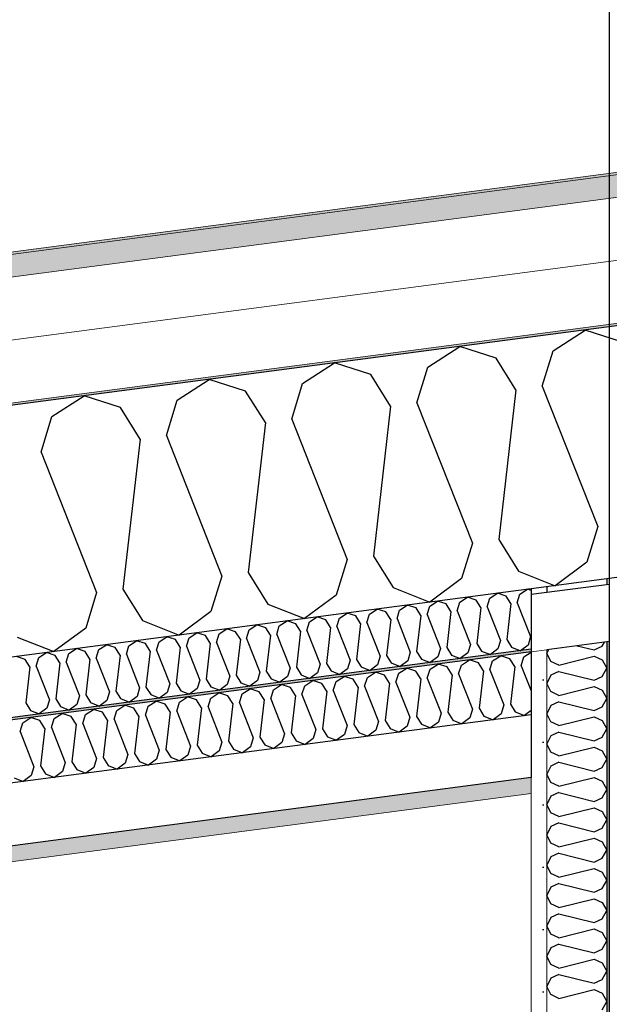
# Model space of a CAD drawing. Header units: millimetres. Extents: x -78920 to -55226, y -2070 to 13065.
# Tile 75 of 78: x -61950 to -61478, y 10815 to 11604. Entities that reach past the tile are written whole.
import ezdxf
from ezdxf.enums import TextEntityAlignment as Align

# ---------------------------------------------------------------- set-up
doc = ezdxf.new("R2010")
doc.units = ezdxf.units.MM
doc.header["$LTSCALE"] = 0.5
doc.header["$MEASUREMENT"] = 0
doc.linetypes.add('Akselinje', pattern=[1500, 1000, -200, 100, -200])
doc.linetypes.add('PLINE', pattern=[0])
for name, color, linetype in [('223- Bjelker', 7, 'Continuous'), ('232- Ikke-bærende yttervegger', 7, 'Continuous'), ('232- Ikke-bærende yttervegger (Skravur)(Nye konstruksjoner)', 7, 'Continuous'), ('232- Ikke-bærende yttervegger(Nye konstruksjoner)', 7, 'Continuous'), ('256- Faste himlinger og overflatebehandling (Skravur)(Nye konstruksjoner)', 7, 'Continuous'), ('256- Faste himlinger og overflatebehandling(Nye konstruksjoner)', 7, 'Continuous'), ('261- Primærkonstruksjon (tak)', 7, 'Continuous'), ('261- Primærkonstruksjon (tak) (Skravur)', 7, 'Continuous'), ('262- Taktekking (Skravur)(Nye konstruksjoner)', 7, 'Continuous'), ('82-- Modullinjer', 7, 'Continuous')]:
    doc.layers.add(name, color=color, linetype=linetype)
doc.layers.add('236- Innvendig kledning og overflate(Nye konstruksjoner)', color=7, linetype='Continuous', lineweight=0)
doc.layers.add('262- Taktekking(Nye konstruksjoner)', color=7, linetype='Continuous', lineweight=0)
doc.styles.add('GENERATED_STYLE_1', font='arial.ttf')

# ---------------------------------------------------------------- blocks, each defined once
blk = doc.blocks.new('*X5')
at = {"layer": '261- Primærkonstruksjon (tak) (Skravur)', "linetype": 'PLINE'}
for p, q in [((-61523.1, 11338.87), (-61497.42, 11355.44)), ((-61468.32, 11346.08), (-61497.42, 11355.44)), ((-61623.41, 11325.67), (-61597.73, 11342.23)), ((-61568.63, 11332.88), (-61597.73, 11342.23)), ((-61531.79, 11310.4), (-61523.1, 11338.87)), ((-61552.87, 11307.63), (-61568.63, 11332.88)), ((-61723.72, 11312.46), (-61698.03, 11329.03)), ((-61668.93, 11319.67), (-61698.03, 11329.03)), ((-61632.1, 11297.19), (-61623.41, 11325.67)), ((-61824.02, 11299.25), (-61798.34, 11315.82)), ((-61769.24, 11306.47), (-61798.34, 11315.82)), ((-61653.17, 11294.42), (-61668.93, 11319.67)), ((-61732.4, 11283.99), (-61723.72, 11312.46)), ((-61552.87, 11307.63), (-61566.63, 11187.48)), ((-61531.79, 11310.4), (-61487.4, 11197.91)), ((-61924.33, 11286.05), (-61898.64, 11302.62)), ((-61869.55, 11293.26), (-61898.64, 11302.62)), ((-61832.71, 11270.78), (-61824.02, 11299.25)), ((-61753.48, 11281.21), (-61769.24, 11306.47)), ((-61853.79, 11268.01), (-61869.55, 11293.26)), ((-61653.17, 11294.42), (-61666.94, 11174.28)), ((-61632.1, 11297.19), (-61587.71, 11184.71)), ((-61933.02, 11257.58), (-61924.33, 11286.05)), ((-61732.4, 11283.99), (-61688.01, 11171.5)), ((-61753.48, 11281.21), (-61767.24, 11161.07)), ((-61853.79, 11268.01), (-61867.55, 11147.86)), ((-61832.71, 11270.78), (-61788.32, 11158.3)), ((-61933.02, 11257.58), (-61888.63, 11145.09)), ((-61487.4, 11197.91), (-61496.09, 11169.44)), ((-61587.71, 11184.71), (-61596.39, 11156.24)), ((-61566.63, 11187.48), (-61550.87, 11162.23)), ((-61666.94, 11174.28), (-61651.18, 11149.02)), ((-61688.01, 11171.5), (-61696.7, 11143.03)), ((-61496.09, 11169.44), (-61521.47, 11150.55)), ((-61788.32, 11158.3), (-61797.01, 11129.83)), ((-61767.24, 11161.07), (-61751.48, 11135.82)), ((-61550.87, 11162.23), (-61521.47, 11150.55)), ((-61596.39, 11156.24), (-61621.77, 11137.34)), ((-61888.63, 11145.09), (-61897.31, 11116.62)), ((-61867.55, 11147.86), (-61851.79, 11122.61)), ((-61696.7, 11143.03), (-61722.08, 11124.14)), ((-61651.18, 11149.02), (-61621.77, 11137.34)), ((-61751.48, 11135.82), (-61722.08, 11124.14)), ((-61797.01, 11129.83), (-61822.39, 11110.93)), ((-61851.79, 11122.61), (-61822.39, 11110.93)), ((-61897.31, 11116.62), (-61922.69, 11097.73)), ((-61952.1, 11109.41), (-61922.69, 11097.73))]:
    blk.add_line(p, q, dxfattribs=at)
blk = doc.blocks.new('*X24')
at = {"layer": '232- Ikke-bærende yttervegger (Skravur)(Nye konstruksjoner)', "linetype": 'PLINE'}
for p, q in [((-61503.78, 11102.45), (-61490.36, 11099.09)), ((-61490.36, 11099.09), (-61483.86, 11102.05)), ((-61483.86, 11102.05), (-61482.04, 11105.31)), ((-61526.8, 11099.42), (-61528.16, 11096.54)), ((-61525.02, 11089.91), (-61528.16, 11096.54)), ((-61518.52, 11086.95), (-61490.36, 11093.99)), ((-61490.36, 11093.99), (-61483.86, 11091.03)), ((-61518.52, 11086.95), (-61525.02, 11089.91)), ((-61483.86, 11091.03), (-61480.16, 11084.4)), ((-61525.02, 11078.89), (-61528.16, 11072.26)), ((-61518.52, 11081.85), (-61525.02, 11078.89)), ((-61518.52, 11081.85), (-61490.36, 11074.81)), ((-61483.86, 11077.77), (-61480.16, 11084.4)), ((-61525.02, 11065.63), (-61528.16, 11072.26)), ((-61490.36, 11074.81), (-61483.86, 11077.77)), ((-61518.52, 11062.67), (-61525.02, 11065.63)), ((-61518.52, 11062.67), (-61490.36, 11069.71)), ((-61490.36, 11069.71), (-61483.86, 11066.75)), ((-61483.86, 11066.75), (-61480.16, 11060.12)), ((-61525.02, 11054.61), (-61528.16, 11047.98)), ((-61518.52, 11057.57), (-61525.02, 11054.61)), ((-61518.52, 11057.57), (-61490.36, 11050.53)), ((-61483.86, 11053.49), (-61480.16, 11060.12)), ((-61525.02, 11041.35), (-61528.16, 11047.98)), ((-61490.36, 11050.53), (-61483.86, 11053.49)), ((-61518.52, 11038.39), (-61525.02, 11041.35)), ((-61518.52, 11038.39), (-61490.36, 11045.43)), ((-61490.36, 11045.43), (-61483.86, 11042.47)), ((-61483.86, 11042.47), (-61480.16, 11035.84)), ((-61518.52, 11033.29), (-61525.02, 11030.33)), ((-61518.52, 11033.29), (-61490.36, 11026.25)), ((-61483.86, 11029.21), (-61480.16, 11035.84)), ((-61525.02, 11030.33), (-61528.16, 11023.7)), ((-61525.02, 11017.07), (-61528.16, 11023.7)), ((-61490.36, 11026.25), (-61483.86, 11029.21)), ((-61518.52, 11014.11), (-61525.02, 11017.07)), ((-61518.52, 11014.11), (-61490.36, 11021.15)), ((-61490.36, 11021.15), (-61483.86, 11018.19)), ((-61483.86, 11018.19), (-61480.16, 11011.56)), ((-61518.52, 11009.01), (-61525.02, 11006.05)), ((-61518.52, 11009.01), (-61490.36, 11001.97)), ((-61483.86, 11004.93), (-61480.16, 11011.56)), ((-61525.02, 11006.05), (-61528.16, 10999.42)), ((-61525.02, 10992.79), (-61528.16, 10999.42)), ((-61490.36, 11001.97), (-61483.86, 11004.93)), ((-61518.52, 10989.83), (-61525.02, 10992.79)), ((-61518.52, 10989.83), (-61490.36, 10996.87)), ((-61490.36, 10996.87), (-61483.86, 10993.91)), ((-61483.86, 10993.91), (-61480.16, 10987.28)), ((-61518.52, 10984.73), (-61525.02, 10981.77)), ((-61518.52, 10984.73), (-61490.36, 10977.69)), ((-61483.86, 10980.64), (-61480.16, 10987.28)), ((-61525.02, 10981.77), (-61528.16, 10975.14)), ((-61490.36, 10977.69), (-61483.86, 10980.64)), ((-61525.02, 10968.5), (-61528.16, 10975.14)), ((-61518.52, 10965.55), (-61525.02, 10968.5)), ((-61518.52, 10965.55), (-61490.36, 10972.58)), ((-61490.36, 10972.58), (-61483.86, 10969.63)), ((-61483.86, 10969.63), (-61480.16, 10962.99)), ((-61518.52, 10960.44), (-61525.02, 10957.48)), ((-61518.52, 10960.44), (-61490.36, 10953.4)), ((-61483.86, 10956.36), (-61480.16, 10962.99)), ((-61525.02, 10957.48), (-61528.16, 10950.85)), ((-61490.36, 10953.4), (-61483.86, 10956.36)), ((-61525.02, 10944.22), (-61528.16, 10950.85)), ((-61518.52, 10941.26), (-61525.02, 10944.22)), ((-61518.52, 10941.26), (-61490.36, 10948.3)), ((-61490.36, 10948.3), (-61483.86, 10945.34)), ((-61483.86, 10945.34), (-61480.16, 10938.71)), ((-61518.52, 10936.16), (-61525.02, 10933.2)), ((-61518.52, 10936.16), (-61490.36, 10929.12)), ((-61483.86, 10932.08), (-61480.16, 10938.71)), ((-61525.02, 10933.2), (-61528.16, 10926.57)), ((-61490.36, 10929.12), (-61483.86, 10932.08)), ((-61525.02, 10919.94), (-61528.16, 10926.57)), ((-61518.52, 10916.98), (-61490.36, 10924.02)), ((-61490.36, 10924.02), (-61483.86, 10921.06)), ((-61483.86, 10921.06), (-61480.16, 10914.43)), ((-61518.52, 10916.98), (-61525.02, 10919.94)), ((-61483.86, 10907.8), (-61480.16, 10914.43)), ((-61525.02, 10908.92), (-61528.16, 10902.29)), ((-61518.52, 10911.88), (-61525.02, 10908.92)), ((-61518.52, 10911.88), (-61490.36, 10904.84)), ((-61490.36, 10904.84), (-61483.86, 10907.8)), ((-61525.02, 10895.66), (-61528.16, 10902.29)), ((-61518.52, 10892.7), (-61490.36, 10899.74)), ((-61490.36, 10899.74), (-61483.86, 10896.78)), ((-61483.86, 10896.78), (-61480.16, 10890.15)), ((-61518.52, 10892.7), (-61525.02, 10895.66)), ((-61483.86, 10883.52), (-61480.16, 10890.15)), ((-61525.02, 10884.64), (-61528.16, 10878.01)), ((-61518.52, 10887.6), (-61525.02, 10884.64)), ((-61518.52, 10887.6), (-61490.36, 10880.56)), ((-61490.36, 10880.56), (-61483.86, 10883.52)), ((-61525.02, 10871.38), (-61528.16, 10878.01)), ((-61518.52, 10868.42), (-61490.36, 10875.46)), ((-61490.36, 10875.46), (-61483.86, 10872.5)), ((-61518.52, 10868.42), (-61525.02, 10871.38)), ((-61483.86, 10872.5), (-61480.16, 10865.87)), ((-61483.86, 10859.24), (-61480.16, 10865.87)), ((-61525.02, 10860.36), (-61528.16, 10853.73)), ((-61518.52, 10863.32), (-61525.02, 10860.36)), ((-61518.52, 10863.32), (-61490.36, 10856.28)), ((-61490.36, 10856.28), (-61483.86, 10859.24)), ((-61525.02, 10847.1), (-61528.16, 10853.73)), ((-61518.52, 10844.14), (-61490.36, 10851.18)), ((-61490.36, 10851.18), (-61483.86, 10848.22)), ((-61518.52, 10844.14), (-61525.02, 10847.1)), ((-61483.86, 10848.22), (-61480.16, 10841.59)), ((-61483.86, 10834.96), (-61480.16, 10841.59)), ((-61525.02, 10836.08), (-61528.16, 10829.45)), ((-61518.52, 10839.04), (-61525.02, 10836.08)), ((-61518.52, 10839.04), (-61490.36, 10832)), ((-61490.36, 10832), (-61483.86, 10834.96)), ((-61525.02, 10822.82), (-61528.16, 10829.45)), ((-61518.52, 10819.86), (-61490.36, 10826.9)), ((-61490.36, 10826.9), (-61483.86, 10823.94)), ((-61518.52, 10819.86), (-61525.02, 10822.82)), ((-61483.86, 10823.94), (-61480.16, 10817.31)), ((-61483.86, 10810.68), (-61480.16, 10817.31))]:
    blk.add_line(p, q, dxfattribs=at)
blk = doc.blocks.new('*X28')
at = {"layer": '256- Faste himlinger og overflatebehandling (Skravur)(Nye konstruksjoner)', "linetype": 'PLINE'}
for p, q in [((-61597.85, 11137.33), (-61591.68, 11141.3)), ((-61584.7, 11139.06), (-61591.68, 11141.3)), ((-61573.77, 11140.5), (-61567.61, 11144.47)), ((-61560.62, 11142.23), (-61567.61, 11144.47)), ((-61556.84, 11136.17), (-61560.62, 11142.23)), ((-61551.78, 11136.83), (-61549.7, 11143.67)), ((-61549.7, 11143.67), (-61543.53, 11147.64)), ((-61540.66, 11146.72), (-61543.53, 11147.64)), ((-61645.99, 11130.99), (-61639.83, 11134.97)), ((-61632.84, 11132.72), (-61639.83, 11134.97)), ((-61624, 11127.33), (-61621.92, 11134.16)), ((-61621.92, 11134.16), (-61615.75, 11138.14)), ((-61608.77, 11135.89), (-61615.75, 11138.14)), ((-61604.99, 11129.83), (-61608.77, 11135.89)), ((-61599.93, 11130.5), (-61597.85, 11137.33)), ((-61580.92, 11133), (-61584.7, 11139.06)), ((-61575.86, 11133.66), (-61573.77, 11140.5)), ((-61575.86, 11133.66), (-61565.2, 11106.67)), ((-61556.84, 11136.17), (-61560.15, 11107.33)), ((-61551.78, 11136.83), (-61541.13, 11109.84)), ((-61718.21, 11121.48), (-61712.05, 11125.46)), ((-61705.07, 11123.21), (-61712.05, 11125.46)), ((-61694.14, 11124.65), (-61687.98, 11128.63)), ((-61680.99, 11126.38), (-61687.98, 11128.63)), ((-61677.21, 11120.32), (-61680.99, 11126.38)), ((-61672.15, 11120.99), (-61670.07, 11127.82)), ((-61670.07, 11127.82), (-61663.9, 11131.8)), ((-61656.92, 11129.55), (-61663.9, 11131.8)), ((-61653.14, 11123.49), (-61656.92, 11129.55)), ((-61648.08, 11124.16), (-61645.99, 11130.99)), ((-61629.06, 11126.66), (-61632.84, 11132.72)), ((-61629.06, 11126.66), (-61632.37, 11097.83)), ((-61624, 11127.33), (-61613.35, 11100.33)), ((-61604.99, 11129.83), (-61608.29, 11100.99)), ((-61599.93, 11130.5), (-61589.28, 11103.5)), ((-61580.92, 11133), (-61584.22, 11104.16)), ((-61766.36, 11115.14), (-61760.2, 11119.12)), ((-61753.21, 11116.87), (-61760.2, 11119.12)), ((-61744.37, 11111.48), (-61742.29, 11118.31)), ((-61742.29, 11118.31), (-61736.12, 11122.29)), ((-61729.14, 11120.04), (-61736.12, 11122.29)), ((-61725.36, 11113.98), (-61729.14, 11120.04)), ((-61720.3, 11114.65), (-61718.21, 11121.48)), ((-61701.28, 11117.15), (-61705.07, 11123.21)), ((-61696.23, 11117.82), (-61694.14, 11124.65)), ((-61696.23, 11117.82), (-61685.57, 11090.82)), ((-61677.21, 11120.32), (-61680.51, 11091.49)), ((-61672.15, 11120.99), (-61661.5, 11093.99)), ((-61653.14, 11123.49), (-61656.44, 11094.66)), ((-61648.08, 11124.16), (-61637.42, 11097.16)), ((-61814.51, 11108.8), (-61808.34, 11112.78)), ((-61801.36, 11110.53), (-61808.34, 11112.78)), ((-61797.58, 11104.47), (-61801.36, 11110.53)), ((-61792.52, 11105.14), (-61790.43, 11111.97)), ((-61790.43, 11111.97), (-61784.27, 11115.95)), ((-61777.29, 11113.7), (-61784.27, 11115.95)), ((-61773.5, 11107.64), (-61777.29, 11113.7)), ((-61768.45, 11108.31), (-61766.36, 11115.14)), ((-61749.43, 11110.81), (-61753.21, 11116.87)), ((-61749.43, 11110.81), (-61752.73, 11081.98)), ((-61744.37, 11111.48), (-61733.72, 11084.48)), ((-61725.36, 11113.98), (-61728.66, 11085.15)), ((-61720.3, 11114.65), (-61709.64, 11087.65)), ((-61701.28, 11117.15), (-61704.59, 11088.32)), ((-61541.13, 11109.84), (-61543.21, 11103)), ((-61886.73, 11099.3), (-61880.56, 11103.27)), ((-61873.58, 11101.03), (-61880.56, 11103.27)), ((-61864.74, 11095.63), (-61862.65, 11102.47)), ((-61862.65, 11102.47), (-61856.49, 11106.44)), ((-61849.51, 11104.2), (-61856.49, 11106.44)), ((-61845.72, 11098.14), (-61849.51, 11104.2)), ((-61840.67, 11098.8), (-61838.58, 11105.63)), ((-61838.58, 11105.63), (-61832.42, 11109.61)), ((-61825.43, 11107.37), (-61832.42, 11109.61)), ((-61821.65, 11101.31), (-61825.43, 11107.37)), ((-61816.59, 11101.97), (-61814.51, 11108.8)), ((-61816.59, 11101.97), (-61805.94, 11074.97)), ((-61797.58, 11104.47), (-61800.88, 11075.64)), ((-61792.52, 11105.14), (-61781.87, 11078.14)), ((-61773.5, 11107.64), (-61776.81, 11078.81)), ((-61768.45, 11108.31), (-61757.79, 11081.31)), ((-61589.28, 11103.5), (-61591.36, 11096.67)), ((-61584.22, 11104.16), (-61580.44, 11098.1)), ((-61565.2, 11106.67), (-61567.29, 11099.83)), ((-61560.15, 11107.33), (-61556.36, 11101.27)), ((-61543.21, 11103), (-61549.31, 11098.47)), ((-61934.88, 11092.96), (-61928.71, 11096.93)), ((-61921.73, 11094.69), (-61928.71, 11096.93)), ((-61917.94, 11088.63), (-61921.73, 11094.69)), ((-61912.89, 11089.29), (-61910.8, 11096.13)), ((-61910.8, 11096.13), (-61904.64, 11100.1)), ((-61897.65, 11097.86), (-61904.64, 11100.1)), ((-61893.87, 11091.8), (-61897.65, 11097.86)), ((-61888.81, 11092.46), (-61886.73, 11099.3)), ((-61869.8, 11094.97), (-61873.58, 11101.03)), ((-61869.8, 11094.97), (-61873.1, 11066.13)), ((-61864.74, 11095.63), (-61854.09, 11068.64)), ((-61845.72, 11098.14), (-61849.03, 11069.3)), ((-61840.67, 11098.8), (-61830.01, 11071.8)), ((-61821.65, 11101.31), (-61824.95, 11072.47)), ((-61661.5, 11093.99), (-61663.58, 11087.16)), ((-61656.44, 11094.66), (-61652.66, 11088.6)), ((-61637.42, 11097.16), (-61639.51, 11090.33)), ((-61632.37, 11097.83), (-61628.58, 11091.76)), ((-61613.35, 11100.33), (-61615.44, 11093.5)), ((-61608.29, 11100.99), (-61604.51, 11094.93)), ((-61604.51, 11094.93), (-61597.45, 11092.13)), ((-61591.36, 11096.67), (-61597.45, 11092.13)), ((-61580.44, 11098.1), (-61573.38, 11095.3)), ((-61567.29, 11099.83), (-61573.38, 11095.3)), ((-61556.36, 11101.27), (-61549.31, 11098.47)), ((-61945.8, 11091.52), (-61952.78, 11093.76)), ((-61942.02, 11085.46), (-61945.8, 11091.52)), ((-61936.96, 11086.12), (-61934.88, 11092.96)), ((-61936.96, 11086.12), (-61926.31, 11059.13)), ((-61917.94, 11088.63), (-61921.25, 11059.79)), ((-61912.89, 11089.29), (-61902.23, 11062.3)), ((-61893.87, 11091.8), (-61897.17, 11062.96)), ((-61888.81, 11092.46), (-61878.16, 11065.47)), ((-61709.64, 11087.65), (-61711.73, 11080.82)), ((-61704.59, 11088.32), (-61700.8, 11082.26)), ((-61685.57, 11090.82), (-61687.66, 11083.99)), ((-61680.51, 11091.49), (-61676.73, 11085.43)), ((-61663.58, 11087.16), (-61669.67, 11082.62)), ((-61652.66, 11088.6), (-61645.6, 11085.79)), ((-61639.51, 11090.33), (-61645.6, 11085.79)), ((-61628.58, 11091.76), (-61621.53, 11088.96)), ((-61615.44, 11093.5), (-61621.53, 11088.96)), ((-61942.02, 11085.46), (-61945.32, 11056.62)), ((-61781.87, 11078.14), (-61783.95, 11071.31)), ((-61776.81, 11078.81), (-61773.02, 11072.75)), ((-61757.79, 11081.31), (-61759.88, 11074.48)), ((-61752.73, 11081.98), (-61748.95, 11075.92)), ((-61733.72, 11084.48), (-61735.8, 11077.65)), ((-61728.66, 11085.15), (-61724.88, 11079.09)), ((-61724.88, 11079.09), (-61717.82, 11076.28)), ((-61711.73, 11080.82), (-61717.82, 11076.28)), ((-61700.8, 11082.26), (-61693.75, 11079.45)), ((-61687.66, 11083.99), (-61693.75, 11079.45)), ((-61676.73, 11085.43), (-61669.67, 11082.62)), ((-61830.01, 11071.8), (-61832.1, 11064.97)), ((-61824.95, 11072.47), (-61821.17, 11066.41)), ((-61805.94, 11074.97), (-61808.02, 11068.14)), ((-61800.88, 11075.64), (-61797.1, 11069.58)), ((-61783.95, 11071.31), (-61790.04, 11066.78)), ((-61773.02, 11072.75), (-61765.97, 11069.95)), ((-61759.88, 11074.48), (-61765.97, 11069.95)), ((-61748.95, 11075.92), (-61741.89, 11073.11)), ((-61735.8, 11077.65), (-61741.89, 11073.11)), ((-61897.17, 11062.96), (-61893.39, 11056.9)), ((-61878.16, 11065.47), (-61880.24, 11058.63)), ((-61873.1, 11066.13), (-61869.32, 11060.07)), ((-61854.09, 11068.64), (-61856.17, 11061.8)), ((-61849.03, 11069.3), (-61845.25, 11063.24)), ((-61845.25, 11063.24), (-61838.19, 11060.44)), ((-61832.1, 11064.97), (-61838.19, 11060.44)), ((-61821.17, 11066.41), (-61814.11, 11063.61)), ((-61808.02, 11068.14), (-61814.11, 11063.61)), ((-61797.1, 11069.58), (-61790.04, 11066.78)), ((-61945.32, 11056.62), (-61941.54, 11050.56)), ((-61926.31, 11059.13), (-61928.39, 11052.29)), ((-61921.25, 11059.79), (-61917.47, 11053.73)), ((-61904.32, 11055.46), (-61910.41, 11050.93)), ((-61902.23, 11062.3), (-61904.32, 11055.46)), ((-61893.39, 11056.9), (-61886.34, 11054.1)), ((-61880.24, 11058.63), (-61886.34, 11054.1)), ((-61869.32, 11060.07), (-61862.26, 11057.27)), ((-61856.17, 11061.8), (-61862.26, 11057.27)), ((-61941.54, 11050.56), (-61934.48, 11047.76)), ((-61928.39, 11052.29), (-61934.48, 11047.76)), ((-61917.47, 11053.73), (-61910.41, 11050.93))]:
    blk.add_line(p, q, dxfattribs=at)
blk = doc.blocks.new('*X29')
at = {"layer": '256- Faste himlinger og overflatebehandling (Skravur)(Nye konstruksjoner)', "linetype": 'PLINE'}
for p, q in [((-61571.52, 11090.23), (-61565.09, 11094.37)), ((-61557.82, 11092.03), (-61565.09, 11094.37)), ((-61546.44, 11093.53), (-61540.66, 11097.26)), ((-61621.67, 11083.63), (-61615.25, 11087.77)), ((-61607.97, 11085.43), (-61615.25, 11087.77)), ((-61598.76, 11079.81), (-61596.59, 11086.93)), ((-61596.59, 11086.93), (-61590.17, 11091.07)), ((-61582.9, 11088.73), (-61590.17, 11091.07)), ((-61578.96, 11082.42), (-61582.9, 11088.73)), ((-61573.69, 11083.11), (-61571.52, 11090.23)), ((-61553.88, 11085.72), (-61557.82, 11092.03)), ((-61548.61, 11086.41), (-61546.44, 11093.53)), ((-61548.61, 11086.41), (-61540.66, 11066.27)), ((-61671.82, 11077.03), (-61665.4, 11081.17)), ((-61658.13, 11078.83), (-61665.4, 11081.17)), ((-61654.19, 11072.52), (-61658.13, 11078.83)), ((-61648.92, 11073.21), (-61646.75, 11080.33)), ((-61646.75, 11080.33), (-61640.32, 11084.47)), ((-61633.05, 11082.13), (-61640.32, 11084.47)), ((-61629.11, 11075.82), (-61633.05, 11082.13)), ((-61623.84, 11076.51), (-61621.67, 11083.63)), ((-61604.03, 11079.12), (-61607.97, 11085.43)), ((-61604.03, 11079.12), (-61607.47, 11049.08)), ((-61598.76, 11079.81), (-61587.67, 11051.69)), ((-61578.96, 11082.42), (-61582.4, 11052.38)), ((-61573.69, 11083.11), (-61562.59, 11054.99)), ((-61553.88, 11085.72), (-61557.32, 11055.69)), ((-61747.05, 11067.12), (-61740.63, 11071.26)), ((-61733.36, 11068.92), (-61740.63, 11071.26)), ((-61724.15, 11063.31), (-61721.97, 11070.42)), ((-61721.97, 11070.42), (-61715.55, 11074.57)), ((-61708.28, 11072.23), (-61715.55, 11074.57)), ((-61704.34, 11065.91), (-61708.28, 11072.23)), ((-61699.07, 11066.61), (-61696.9, 11073.72)), ((-61696.9, 11073.72), (-61690.48, 11077.87)), ((-61683.2, 11075.53), (-61690.48, 11077.87)), ((-61679.26, 11069.21), (-61683.2, 11075.53)), ((-61673.99, 11069.91), (-61671.82, 11077.03)), ((-61654.19, 11072.52), (-61657.63, 11042.48)), ((-61648.92, 11073.21), (-61637.82, 11045.09)), ((-61629.11, 11075.82), (-61632.55, 11045.78)), ((-61623.84, 11076.51), (-61612.74, 11048.39)), ((-61797.2, 11060.52), (-61790.78, 11064.66)), ((-61783.51, 11062.32), (-61790.78, 11064.66)), ((-61774.3, 11056.7), (-61772.13, 11063.82)), ((-61772.13, 11063.82), (-61765.71, 11067.96)), ((-61758.43, 11065.62), (-61765.71, 11067.96)), ((-61754.49, 11059.31), (-61758.43, 11065.62)), ((-61749.22, 11060), (-61747.05, 11067.12)), ((-61729.42, 11062.61), (-61733.36, 11068.92)), ((-61729.42, 11062.61), (-61732.86, 11032.58)), ((-61724.15, 11063.31), (-61713.05, 11035.18)), ((-61704.34, 11065.91), (-61707.78, 11035.88)), ((-61699.07, 11066.61), (-61687.97, 11038.48)), ((-61679.26, 11069.21), (-61682.7, 11039.18)), ((-61673.99, 11069.91), (-61662.9, 11041.79)), ((-61872.43, 11050.61), (-61866.01, 11054.76)), ((-61858.74, 11052.42), (-61866.01, 11054.76)), ((-61847.36, 11053.92), (-61840.94, 11058.06)), ((-61833.66, 11055.72), (-61840.94, 11058.06)), ((-61829.72, 11049.41), (-61833.66, 11055.72)), ((-61824.45, 11050.1), (-61822.28, 11057.22)), ((-61822.28, 11057.22), (-61815.86, 11061.36)), ((-61808.58, 11059.02), (-61815.86, 11061.36)), ((-61804.64, 11052.71), (-61808.58, 11059.02)), ((-61799.38, 11053.4), (-61797.2, 11060.52)), ((-61779.57, 11056.01), (-61783.51, 11062.32)), ((-61779.57, 11056.01), (-61783.01, 11025.97)), ((-61774.3, 11056.7), (-61763.2, 11028.58)), ((-61754.49, 11059.31), (-61757.93, 11029.27)), ((-61749.22, 11060), (-61738.13, 11031.88)), ((-61562.59, 11054.99), (-61564.76, 11047.87)), ((-61557.32, 11055.69), (-61553.38, 11049.37)), ((-61922.59, 11044.01), (-61916.17, 11048.15)), ((-61908.89, 11045.81), (-61916.17, 11048.15)), ((-61899.68, 11040.2), (-61897.51, 11047.31)), ((-61897.51, 11047.31), (-61891.09, 11051.46)), ((-61883.81, 11049.12), (-61891.09, 11051.46)), ((-61879.87, 11042.8), (-61883.81, 11049.12)), ((-61874.61, 11043.5), (-61872.43, 11050.61)), ((-61854.8, 11046.1), (-61858.74, 11052.42)), ((-61849.53, 11046.8), (-61847.36, 11053.92)), ((-61849.53, 11046.8), (-61838.43, 11018.68)), ((-61829.72, 11049.41), (-61833.16, 11019.37)), ((-61824.45, 11050.1), (-61813.35, 11021.98)), ((-61804.64, 11052.71), (-61808.09, 11022.67)), ((-61799.38, 11053.4), (-61788.28, 11025.28)), ((-61612.74, 11048.39), (-61614.91, 11041.27)), ((-61607.47, 11049.08), (-61603.53, 11042.77)), ((-61587.67, 11051.69), (-61589.84, 11044.57)), ((-61582.4, 11052.38), (-61578.46, 11046.07)), ((-61564.76, 11047.87), (-61571.11, 11043.15)), ((-61553.38, 11049.37), (-61546.03, 11046.45)), ((-61540.66, 11050.45), (-61546.03, 11046.45)), ((-61949.84, 11033.59), (-61947.66, 11040.71)), ((-61947.66, 11040.71), (-61941.24, 11044.85)), ((-61933.97, 11042.51), (-61941.24, 11044.85)), ((-61930.03, 11036.2), (-61933.97, 11042.51)), ((-61924.76, 11036.89), (-61922.59, 11044.01)), ((-61904.95, 11039.5), (-61908.89, 11045.81)), ((-61904.95, 11039.5), (-61908.39, 11009.47)), ((-61899.68, 11040.2), (-61888.58, 11012.07)), ((-61879.87, 11042.8), (-61883.32, 11012.77)), ((-61874.61, 11043.5), (-61863.51, 11015.37)), ((-61854.8, 11046.1), (-61858.24, 11016.07)), ((-61682.7, 11039.18), (-61678.76, 11032.87)), ((-61662.9, 11041.79), (-61665.07, 11034.67)), ((-61657.63, 11042.48), (-61653.69, 11036.17)), ((-61637.82, 11045.09), (-61639.99, 11037.97)), ((-61632.55, 11045.78), (-61628.61, 11039.47)), ((-61628.61, 11039.47), (-61621.26, 11036.55)), ((-61614.91, 11041.27), (-61621.26, 11036.55)), ((-61603.53, 11042.77), (-61596.18, 11039.85)), ((-61589.84, 11044.57), (-61596.18, 11039.85)), ((-61578.46, 11046.07), (-61571.11, 11043.15)), ((-61949.84, 11033.59), (-61938.74, 11005.47)), ((-61930.03, 11036.2), (-61933.47, 11006.16)), ((-61924.76, 11036.89), (-61913.66, 11008.77)), ((-61738.13, 11031.88), (-61740.3, 11024.76)), ((-61732.86, 11032.58), (-61728.92, 11026.26)), ((-61713.05, 11035.18), (-61715.22, 11028.07)), ((-61707.78, 11035.88), (-61703.84, 11029.56)), ((-61690.14, 11031.37), (-61696.49, 11026.64)), ((-61687.97, 11038.48), (-61690.14, 11031.37)), ((-61678.76, 11032.87), (-61671.41, 11029.95)), ((-61665.07, 11034.67), (-61671.41, 11029.95)), ((-61653.69, 11036.17), (-61646.34, 11033.25)), ((-61639.99, 11037.97), (-61646.34, 11033.25)), ((-61788.28, 11025.28), (-61790.45, 11018.16)), ((-61783.01, 11025.97), (-61779.07, 11019.66)), ((-61763.2, 11028.58), (-61765.37, 11021.46)), ((-61757.93, 11029.27), (-61753.99, 11022.96)), ((-61753.99, 11022.96), (-61746.64, 11020.04)), ((-61740.3, 11024.76), (-61746.64, 11020.04)), ((-61728.92, 11026.26), (-61721.57, 11023.34)), ((-61715.22, 11028.07), (-61721.57, 11023.34)), ((-61703.84, 11029.56), (-61696.49, 11026.64)), ((-61863.51, 11015.37), (-61865.68, 11008.26)), ((-61858.24, 11016.07), (-61854.3, 11009.76)), ((-61838.43, 11018.68), (-61840.6, 11011.56)), ((-61833.16, 11019.37), (-61829.22, 11013.06)), ((-61813.35, 11021.98), (-61815.53, 11014.86)), ((-61808.09, 11022.67), (-61804.15, 11016.36)), ((-61804.15, 11016.36), (-61796.8, 11013.44)), ((-61790.45, 11018.16), (-61796.8, 11013.44)), ((-61779.07, 11019.66), (-61771.72, 11016.74)), ((-61765.37, 11021.46), (-61771.72, 11016.74)), ((-61913.66, 11008.77), (-61915.83, 11001.65)), ((-61908.39, 11009.47), (-61904.45, 11003.15)), ((-61888.58, 11012.07), (-61890.76, 11004.96)), ((-61883.32, 11012.77), (-61879.38, 11006.45)), ((-61865.68, 11008.26), (-61872.02, 11003.53)), ((-61854.3, 11009.76), (-61846.95, 11006.84)), ((-61840.6, 11011.56), (-61846.95, 11006.84)), ((-61829.22, 11013.06), (-61821.87, 11010.14)), ((-61815.53, 11014.86), (-61821.87, 11010.14)), ((-61938.74, 11005.47), (-61940.91, 10998.35)), ((-61933.47, 11006.16), (-61929.53, 10999.85)), ((-61929.53, 10999.85), (-61922.18, 10996.93)), ((-61915.83, 11001.65), (-61922.18, 10996.93)), ((-61904.45, 11003.15), (-61897.1, 11000.23)), ((-61890.76, 11004.96), (-61897.1, 11000.23)), ((-61879.38, 11006.45), (-61872.02, 11003.53)), ((-61954.61, 10996.55), (-61947.25, 10993.63)), ((-61940.91, 10998.35), (-61947.25, 10993.63))]:
    blk.add_line(p, q, dxfattribs=at)
blk = doc.blocks.new('Standard grid marker[2]', base_point=(-61478.16, 12564.6))
at = {"layer": '82-- Modullinjer', "linetype": 'Akselinje'}
blk.add_line((-61478.16, 12364.6), (-61478.16, 1550), dxfattribs=at)
at = {"layer": '82-- Modullinjer', "style": 'GENERATED_STYLE_1'}
for tag, p in [('AC_MarkerText_1_0', (-61478.16, 12902.1)), ('AC_MarkerText_1_1', (-61478.16, 1187.5))]:
    blk.add_attdef(tag, text='', height=175, rotation=360, dxfattribs=at).set_placement(p, align=Align.TOP_CENTER)

msp = doc.modelspace()

# ---------------------------------------------------------------- hatches: boundary and pattern name
at = {"layer": '232- Ikke-bærende yttervegger (Skravur)(Nye konstruksjoner)', "linetype": 'Continuous'}
msp.add_hatch(color=256, dxfattribs=at).paths.add_polyline_path([(-61480.16, 11105.56), (-61480.16, 9180), (-61478.16, 9180), (-61478.16, 11105.82)])
h = msp.add_hatch(dxfattribs=at)
h.set_pattern_fill('Gips', color=256, style=0, pattern_type=2)
h.set_pattern_definition([(270, (0, 0), (86.60254, 0), [0, -50]), (270, (43.3, -25), (86.60254, 0), [0, -50])])
h.paths.add_polyline_path([(-61540.66, 11097.59), (-61540.66, 9180), (-61528.16, 9180), (-61528.16, 11099.24)])
at = {"layer": '256- Faste himlinger og overflatebehandling (Skravur)(Nye konstruksjoner)', "linetype": 'Continuous'}
msp.add_hatch(color=256, dxfattribs=at).paths.add_polyline_path([(-61540.66, 11099.61), (-67010.66, 10379.47), (-67010.66, 10377.45), (-61540.66, 11097.59)])
h = msp.add_hatch(dxfattribs=at)
h.set_pattern_fill('Gips', color=256, style=0, pattern_type=2)
h.set_pattern_definition([(7.5, (0, 0), (-11.3039, 85.86164), [0, -50]), (7.5, (19.13, 46.19), (-11.3039, 85.86164), [0, -50])])
h.paths.add_polyline_path([(-66998.16, 10265.63), (-61540.66, 10984.12), (-61540.66, 10996.73), (-66998.16, 10278.23)])
at = {"layer": '262- Taktekking (Skravur)(Nye konstruksjoner)', "linetype": 'Continuous'}
msp.add_hatch(color=256, dxfattribs=at).paths.add_polyline_path([(-75568.16, 9624.03), (-61278.16, 11505.34), (-61278.16, 11507.36), (-75568.16, 9626.04)])
h = msp.add_hatch(dxfattribs=at)
h.set_pattern_fill('Prikker_tett', color=256, style=0, pattern_type=2)
h.set_pattern_definition([(0, (0, 0), (0, 43.30127), [0, -25]), (0, (12.5, 21.65), (0, 43.30127), [0, -25])])
h.paths.add_polyline_path([(-75568.16, 9502.99), (-61328.16, 11377.72), (-61328.16, 11379.74), (-75568.16, 9505.01)])
at = {"layer": '262- Taktekking(Nye konstruksjoner)', "linetype": 'Continuous'}
msp.add_hatch(color=256, dxfattribs=at).paths.add_polyline_path([(-75568.16, 9605.87), (-61278.16, 11487.19), (-61278.16, 11505.34), (-75568.16, 9624.03)])

# ---------------------------------------------------------------- linework, layer by layer
at = {"layer": '223- Bjelker', "linetype": 'PLINE'}
msp.add_line((-61478.16, 11151.6), (-61540.66, 11143.4), dxfattribs=at)
at = {"layer": '232- Ikke-bærende yttervegger', "linetype": 'PLINE'}
for p, q in [((-61478.16, 11200), (-61478.16, 11105.82)), ((-61478.16, 11105.82), (-61478.16, 9180))]:
    msp.add_line(p, q, dxfattribs=at)
at = {"layer": '232- Ikke-bærende yttervegger(Nye konstruksjoner)', "linetype": 'PLINE'}
for p, q in [((-61528.16, 11149.67), (-61528.16, 11145.04)), ((-61480.16, 11155.99), (-61480.16, 11151.34)), ((-61480.16, 11105.56), (-61480.16, 9180))]:
    msp.add_line(p, q, dxfattribs=at)
at = {"layer": '232- Ikke-bærende yttervegger(Nye konstruksjoner)', "linetype": 'PLINE', "flags": 128}
msp.add_lwpolyline([(-61478.16, 11105.82), (-61480.16, 11105.56), (-61528.16, 11099.24)], dxfattribs=at)
at = {"layer": '236- Innvendig kledning og overflate(Nye konstruksjoner)', "linetype": 'PLINE'}
for p, q in [((-61528.16, 11099.24), (-61540.66, 11097.59)), ((-61528.16, 11099.24), (-61528.16, 9180)), ((-61540.66, 10996.73), (-61540.66, 10984.12)), ((-61540.66, 10984.12), (-67010.66, 10263.98)), ((-61540.66, 10984.12), (-61540.66, 9180))]:
    msp.add_line(p, q, dxfattribs=at)
at = {"layer": '256- Faste himlinger og overflatebehandling(Nye konstruksjoner)', "linetype": 'PLINE'}
for p, q in [((-61540.66, 11099.61), (-67010.66, 10379.47)), ((-61540.66, 11097.59), (-67010.66, 10377.45)), ((-61540.66, 11047.16), (-67010.66, 10327.02)), ((-61540.66, 10996.73), (-67010.66, 10276.59))]:
    msp.add_line(p, q, dxfattribs=at)
at = {"layer": '256- Faste himlinger og overflatebehandling(Nye konstruksjoner)', "linetype": 'PLINE', "flags": 128}
for points in [[(-61540.66, 11148.02), (-61540.66, 11099.61), (-61540.66, 11097.59)], [(-61540.66, 11097.59), (-61540.66, 11047.16), (-61540.66, 10996.73)]]:
    msp.add_lwpolyline(points, dxfattribs=at)
at = {"layer": '261- Primærkonstruksjon (tak)', "linetype": 'PLINE'}
for p, q in [((-61328.16, 11377.72), (-75218.16, 9549.07)), ((-61328.16, 11176), (-61540.66, 11148.02))]:
    msp.add_line(p, q, dxfattribs=at)
at = {"layer": '261- Primærkonstruksjon (tak)', "linetype": 'PLINE', "flags": 128}
msp.add_lwpolyline([(-61540.66, 11148.02), (-67010.66, 10427.88), (-69293.16, 10127.39)], dxfattribs=at)
at = {"layer": '262- Taktekking(Nye konstruksjoner)', "linetype": 'PLINE'}
for p, q in [((-61278.16, 11507.36), (-75568.16, 9626.04)), ((-61278.16, 11505.34), (-75568.16, 9624.03)), ((-61278.16, 11487.19), (-75568.16, 9605.87)), ((-61278.16, 11436.76), (-75568.16, 9555.44)), ((-61278.16, 11386.32), (-75568.16, 9505.01))]:
    msp.add_line(p, q, dxfattribs=at)

# ---------------------------------------------------------------- block references
at = {"layer": '232- Ikke-bærende yttervegger(Nye konstruksjoner)'}
msp.add_blockref('*X24', (0, 0), dxfattribs=at)
at = {"layer": '256- Faste himlinger og overflatebehandling(Nye konstruksjoner)'}
for name in ['*X28', '*X29']:
    msp.add_blockref(name, (0, 0), dxfattribs=at)
at = {"layer": '261- Primærkonstruksjon (tak)'}
msp.add_blockref('*X5', (0, 0), dxfattribs=at)
at = {"layer": '82-- Modullinjer', "linetype": 'PLINE'}
msp.add_blockref('Standard grid marker[2]', (-61478.16, 12564.6), dxfattribs=at)

doc.saveas('drawing.dxf')
